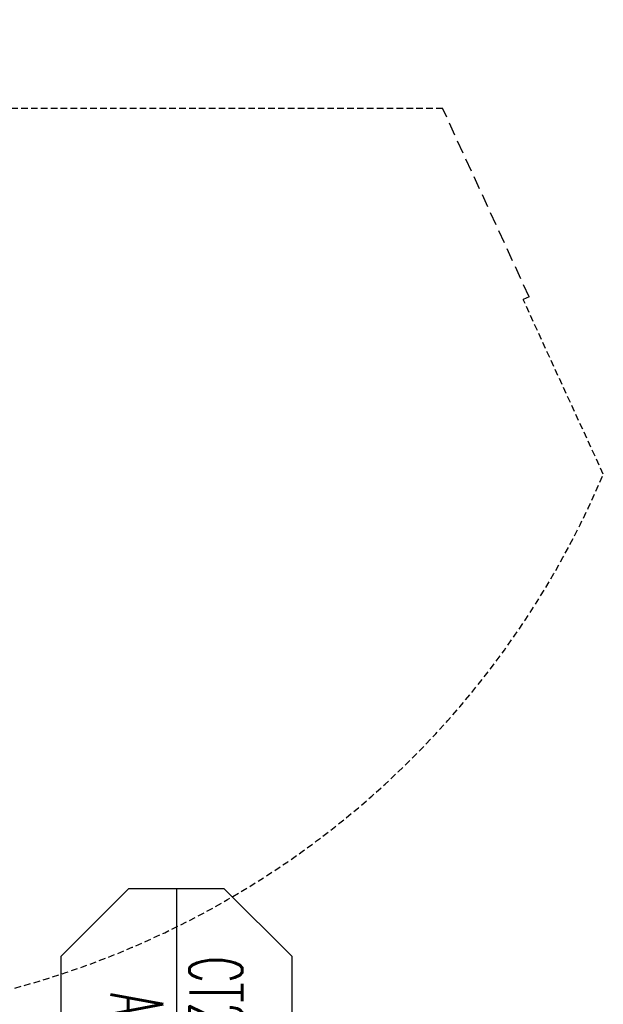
# Model space of a CAD drawing. Header units: inches. Extents: x -44 to 557, y -127 to 150.
# Tile 19 of 250: x 178 to 222, y 13 to 88. Entities that reach past the tile are written whole.
import ezdxf
from ezdxf.enums import TextEntityAlignment as Align

# ---------------------------------------------------------------- set-up
doc = ezdxf.new("R2010")
doc.units = ezdxf.units.IN
doc.header["$MEASUREMENT"] = 0
doc.linetypes.add('DASHEDX2', pattern=[1.5, 1, -0.5])
for name, color, linetype in [('A-FURN-P-PNLS-CON', 104, 'Continuous'), ('A-FURN-P-PNLS-CON-SYMBOL', 104, 'Continuous'), ('A-FURN-P-PNLS-CON-TEXT2', 104, 'Continuous'), ('A-FURN-P-PNLS-CON-TEXT3', 104, 'Continuous'), ('A-FURN-P-TABLE-SWING', 3, 'Continuous'), ('A-FURN-P-TEXT_UTEXT', 7, 'Continuous'), ('PSATTR', 7, 'Continuous')]:
    doc.layers.add(name, color=color, linetype=linetype)
doc.styles.add('CAD_FNT', font='TXT.SHX', dxfattribs={"width": 0.6})
doc.styles.add('PMSymText', font='txt.shx', dxfattribs={"width": 0.65})
doc.styles.get("Standard").update_dxf_attribs({"font": 'arial.ttf'})

# ---------------------------------------------------------------- blocks, each defined once
blk = doc.blocks.new('VZCT-XX00-P-2D')
at = {"layer": 'A-FURN-P-PNLS-CON'}
for p, q in [((0, 0), (0, 3)), ((0, 3), (3, 3)), ((3, 0), (3, 3)), ((0, 0), (3, 0))]:
    blk.add_line(p, q, dxfattribs=at)
at = {"layer": 'A-FURN-P-PNLS-CON', "linetype": 'DASHEDX2'}
for p, q in [((0, 1.5), (3, 1.5)), ((1.5, 1.5), (1.5, 0))]:
    blk.add_line(p, q, dxfattribs=at)
at = {"layer": 'A-FURN-P-PNLS-CON'}
for p in [(0, 3), (3, 3), (0, 0), (3, 0)]:
    blk.add_point(p, dxfattribs=at)
at = {"layer": 'A-FURN-P-PNLS-CON-SYMBOL'}
for p, q in [((-2.137, 37.341), (-7.28, 32.198)), ((5.137, 37.341), (-2.137, 37.341)), ((10.28, 32.198), (5.137, 37.341)), ((-7.28, 32.198), (-7.28, 24.924)), ((10.28, 24.924), (10.28, 32.198)), ((-7.28, 28.561), (10.28, 28.561)), ((-7.28, 24.924), (-2.137, 19.78)), ((5.137, 19.78), (10.28, 24.924)), ((-2.137, 19.78), (5.137, 19.78))]:
    blk.add_line(p, q, dxfattribs=at)
at = {"layer": 'A-FURN-P-PNLS-CON-TEXT2', "style": 'CAD_FNT', "width": 0.55, "flags": 8}
blk.add_attdef('ITEXT2', text='', height=4, dxfattribs=at).set_placement((1.5, 31.561), align=Align.MIDDLE_CENTER)
at = {"layer": 'A-FURN-P-PNLS-CON-TEXT3', "style": 'CAD_FNT', "width": 0.55, "flags": 8}
blk.add_attdef('ITEXT3', text='', height=4, dxfattribs=at).set_placement((1.5, 25.561), align=Align.MIDDLE_CENTER)
at = {"layer": 'A-FURN-P-TEXT_UTEXT', "style": 'PMSymText', "width": 0.65, "flags": 8}
for tag, p in [('PSUT1', (1.5, -7.297)), ('PSUT3', (1.5, -19.297))]:
    blk.add_attdef(tag, text='', height=4, dxfattribs=at).set_placement(p, align=Align.CENTER)
at = {"layer": 'A-FURN-P-TEXT_UTEXT', "style": 'PMSymText', "width": 0.65}
blk.add_attdef('PSUT2', text='', height=4, dxfattribs=at).set_placement((1.5, -13.297), align=Align.CENTER)
at = {"layer": 'PSATTR', "flags": 1}
for tag in ['PSON', 'PSMC', 'PSDH', 'PSPN', 'PSQT', 'PSEC', 'PST5', 'PST4', 'PST3', 'PST2', 'PST1']:
    blk.add_attdef(tag, text='', height=1, dxfattribs=at).set_placement((0, 0), align=Align.TOP_CENTER)
blk = doc.blocks.new('ATWT-0254-ZRN-2D')
at = {"layer": 'A-FURN-P-TABLE-SWING', "linetype": 'DASHEDX2', "ltscale": 0.5}
for p, q in [((2.831, -0.982), (2.831, -52.476)), ((-24.958, -64.675), (-11.685, -58.586))]:
    blk.add_line(p, q, dxfattribs=at)
at = {"layer": 'A-FURN-P-TABLE-SWING', "linetype": 'DASHEDX2'}
for q in [(2.831, -52.476), (-11.685, -58.586)]:
    blk.add_line((-11.477, -59.04), q, dxfattribs=at)
at = {"layer": 'A-FURN-P-TABLE-SWING', "linetype": 'DASHEDX2', "ltscale": 0.5}
blk.add_arc((1.31, -2.357), 67.628, 24.19884, 247.14298, dxfattribs=at)
at = {"layer": 'A-FURN-P-TEXT_UTEXT', "style": 'PMSymText', "width": 0.65, "flags": 8}
for tag, p in [('PSUT1', (0.13, -70.68)), ('PSUT3', (0.13, -82.68))]:
    blk.add_attdef(tag, text='', height=4, dxfattribs=at).set_placement(p, align=Align.CENTER)
at = {"layer": 'A-FURN-P-TEXT_UTEXT', "style": 'PMSymText', "width": 0.65}
blk.add_attdef('PSUT2', text='', height=4, dxfattribs=at).set_placement((0.13, -76.68), align=Align.CENTER)
at = {"layer": 'PSATTR', "flags": 1}
for tag in ['PSON', 'PSMC', 'PSDH', 'PSPN', 'PSQT', 'PSEC', 'PST5', 'PST4', 'PST3', 'PST2', 'PST1']:
    blk.add_attdef(tag, text='', height=1, dxfattribs=at).set_placement((0, 0), align=Align.TOP_CENTER)

msp = doc.modelspace()

# ---------------------------------------------------------------- block references
at = {"rotation": 90}
msp.add_blockref('ATWT-0254-ZRN-2D', (157.591, 78.147), dxfattribs=at)
ref = msp.add_blockref('VZCT-XX00-P-2D', (161.3, 14.433), dxfattribs=dict(rotation=270))
ref.add_attrib('ITEXT2', 'CT26', dxfattribs={"layer": 'A-FURN-P-PNLS-CON-TEXT2', "height": 4, "rotation": 270, "style": 'CAD_FNT', "width": 0.55}).set_placement((192.86, 12.933), align=Align.MIDDLE_CENTER)
ref.add_attrib('ITEXT3', 'A', dxfattribs={"layer": 'A-FURN-P-PNLS-CON-TEXT3', "height": 4, "rotation": 270, "style": 'CAD_FNT', "width": 0.55}).set_placement((186.86, 12.933), align=Align.MIDDLE_CENTER)

doc.saveas('drawing.dxf')
